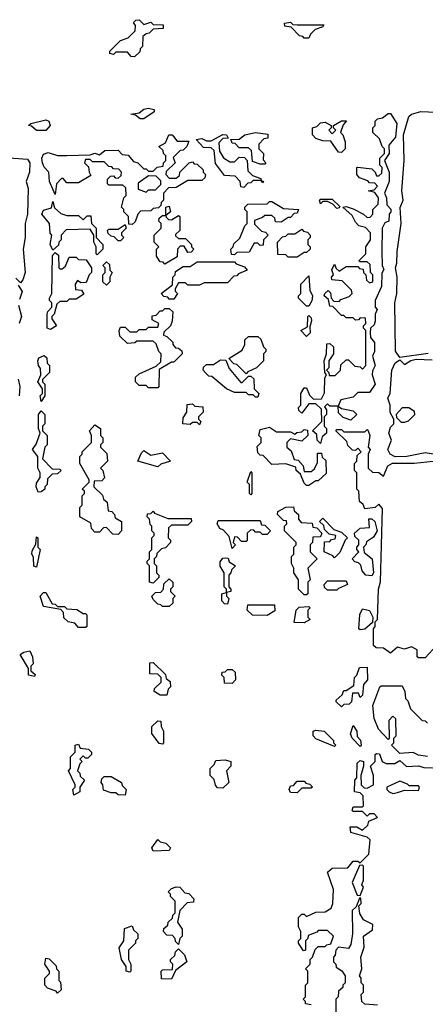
# Model space of a CAD drawing. Extents: x 2708302 to 2968450, y 494490 to 722710.
# Tile 135 of 256: x 2806752 to 2808495, y 668972 to 673200. Entities that reach past the tile are written whole.
import ezdxf

# ---------------------------------------------------------------- set-up
doc = ezdxf.new("R2010")
doc.units = 0

msp = doc.modelspace()

# ---------------------------------------------------------------- linework, layer by layer
at = {"layer": '0CON20XD'}
for points in [[(2807245, 673040), (2807231.7, 673041.7), (2807215, 673060), (2807165, 673060), (2807155, 673050), (2807140, 673055), (2807140, 673065), (2807185, 673110), (2807218.3, 673121.7), (2807248.3, 673151.7), (2807250, 673175), (2807241.7, 673188.3), (2807251.7, 673198.3), (2807265, 673200), (2807285, 673180), (2807315, 673190), (2807325, 673180), (2807368.3, 673178.3), (2807368.3, 673161.7), (2807325, 673160), (2807308.3, 673141.7), (2807295, 673140), (2807281.7, 673128.3), (2807280, 673085), (2807270, 673075), (2807268.3, 673061.7), (2807245, 673040)], [(2807995, 673120), (2807975, 673120), (2807968.3, 673128.3), (2807955, 673130), (2807918.3, 673168.3), (2807891.7, 673171.7), (2807890, 673185), (2807915, 673190), (2807925, 673180), (2807945, 673177.5), (2808058.3, 673178.3), (2808055, 673170), (2808021.7, 673158.3), (2808001.7, 673138.3), (2807995, 673120)], [(2807285, 672773.8), (2807270, 672775), (2807250, 672790), (2807230, 672795), (2807265, 672800), (2807285, 672816), (2807305, 672820), (2807330, 672815), (2807330, 672805), (2807285, 672773.8)], [(2806865, 672723.8), (2806825, 672723.8), (2806802.5, 672742.5), (2806790, 672745), (2806800, 672755), (2806865, 672770), (2806876.7, 672765), (2806883.3, 672745), (2806865, 672723.8)], [(2808045, 671380), (2808030, 671395), (2808028.3, 671418.3), (2808010, 671435), (2808050, 671475), (2808048.3, 671528.3), (2808025, 671550), (2807995, 671550), (2807965, 671510), (2807951.7, 671521.7), (2807950, 671535), (2807960, 671545), (2807960, 671595), (2807975, 671620), (2807985, 671620), (2807997.5, 671587.5), (2808015, 671570), (2808048.3, 671571.7), (2808061.7, 671598.3), (2808063, 671663), (2808070, 671675), (2808063.3, 671685), (2808060, 671735), (2808070, 671765), (2808071.7, 671808.3), (2808085, 671810), (2808100, 671795), (2808100, 671765), (2808080, 671735), (2808080, 671705), (2808070, 671695), (2808080, 671685), (2808081.7, 671671.7), (2808108.3, 671671.7), (2808130, 671695), (2808131.7, 671718.3), (2808155, 671740), (2808165, 671740), (2808191.7, 671711.7), (2808215, 671710), (2808225, 671700), (2808240, 671715), (2808240, 671865), (2808230, 671875), (2808230, 671885), (2808240, 671895), (2808238.3, 671918.3), (2808215, 671920), (2808208.3, 671911.7), (2808195, 671910), (2808185, 671920), (2808155, 671920), (2808145, 671930), (2808135, 671930), (2808098.3, 671968.3), (2808085, 671970), (2808078.3, 671998.3), (2808060, 672015), (2808062.5, 672025), (2808077, 672037), (2808087, 672027), (2808090, 672005), (2808101.7, 671991.7), (2808125, 671990), (2808131.7, 671998.3), (2808168.3, 672011.7), (2808180, 672025), (2808178.3, 672038.3), (2808138.3, 672078.3), (2808093, 672083), (2808092.5, 672095), (2808100, 672105), (2808093.6, 672126.4), (2808105, 672150), (2808111.7, 672131.7), (2808125, 672120), (2808155, 672140), (2808205, 672140), (2808211.7, 672131.7), (2808228.3, 672128.3), (2808230, 672115), (2808240, 672105), (2808241.7, 672081.7), (2808255, 672070), (2808270, 672075), (2808270, 672105), (2808260, 672115), (2808258.3, 672148.3), (2808245, 672160), (2808215, 672160), (2808210, 672165), (2808240, 672195), (2808240, 672225), (2808260, 672255), (2808260, 672285), (2808238.3, 672308.3), (2808210, 672315), (2808195, 672330), (2808180, 672360), (2808140, 672395), (2808155, 672397.5), (2808185, 672387.5), (2808230, 672365), (2808245, 672350), (2808258.3, 672351.7), (2808270, 672365), (2808270, 672385), (2808291.7, 672408.3), (2808293.3, 672435), (2808278.3, 672458.3), (2808250, 672465), (2808275, 672470), (2808290, 672485), (2808278.3, 672498.3), (2808255, 672500), (2808248.3, 672508.3), (2808211.7, 672521.7), (2808200, 672535), (2808200, 672565), (2808205, 672567.5), (2808265, 672560), (2808280, 672545), (2808285, 672530), (2808295, 672530), (2808308.3, 672541.7), (2808310, 672565), (2808300, 672575), (2808300, 672605), (2808320, 672625), (2808320, 672645), (2808310, 672655), (2808298.3, 672688.3), (2808270, 672715), (2808270, 672735), (2808280, 672745), (2808280, 672765), (2808290, 672775), (2808311.7, 672778.3), (2808335, 672797.5), (2808345, 672797.5), (2808372.5, 672755), (2808366.2, 672695), (2808338.3, 672661.7), (2808340, 672625), (2808320, 672595), (2808340, 672545), (2808340, 672505), (2808320, 672455), (2808328.8, 672435), (2808330, 672405), (2808347, 672387), (2808347.5, 672375), (2808340, 672365), (2808337.5, 672335), (2808321.7, 672328.3), (2808310, 672305), (2808307.5, 672205), (2808310, 672145), (2808317, 672127), (2808308.3, 672111.7), (2808306.7, 672055), (2808280, 671995), (2808280, 671965), (2808287.5, 671955), (2808280, 671935), (2808280, 671905), (2808275, 671890), (2808260, 671875), (2808257.5, 671855), (2808260, 671835), (2808276.4, 671813.6), (2808276.7, 671775), (2808267.5, 671755), (2808278.8, 671715), (2808267.5, 671692.5), (2808266.7, 671675), (2808280, 671635), (2808255, 671600), (2808205, 671600), (2808185, 671580), (2808131.7, 671568.3), (2808120, 671540), (2808135, 671530), (2808185, 671520), (2808200, 671505), (2808175, 671480), (2808141.7, 671491.7), (2808121.7, 671511.7), (2808120, 671540), (2808085, 671540), (2808075, 671550), (2808061.7, 671538.3), (2808070, 671525), (2808070, 671505), (2808060, 671495), (2808060, 671455), (2808070, 671445), (2808070, 671425), (2808051.7, 671408.3), (2808045, 671380)], [(2808135, 672630), (2808121.7, 672631.7), (2808088.3, 672678.3), (2808055, 672680), (2808025, 672690), (2808010, 672705), (2808010, 672735), (2808028.3, 672741.7), (2808045, 672757.5), (2808065, 672760), (2808090, 672745), (2808090, 672735), (2808080, 672725), (2808095, 672710), (2808110, 672725), (2808100, 672735), (2808100, 672745), (2808135, 672766.2), (2808156.4, 672766.4), (2808141.7, 672748.3), (2808130, 672715), (2808140, 672705), (2808150, 672675), (2808150, 672645), (2808135, 672630)], [(2808507, 671767), (2808385, 671750), (2808367, 671777), (2808363.9, 671983.9), (2808372, 672025), (2808373.8, 672095), (2808366.7, 672135), (2808373.3, 672155), (2808374, 672205), (2808391.2, 672325), (2808387, 672393), (2808400, 672425), (2808394.2, 672465), (2808404.2, 672595.8), (2808401.2, 672705), (2808424, 672785), (2808435.7, 672794.3), (2808475, 672805.8), (2808575, 672802)], [(2807235, 672320), (2807221.7, 672321.7), (2807220, 672355), (2807200, 672375), (2807200, 672385), (2807190, 672395), (2807200, 672435), (2807210, 672445), (2807208.3, 672478.3), (2807195, 672490), (2807135, 672490), (2807130, 672495), (2807130, 672515), (2807141.7, 672528.3), (2807155, 672530), (2807161.7, 672521.7), (2807175, 672520), (2807188.3, 672531.7), (2807190, 672545), (2807178.3, 672558.3), (2807155, 672560), (2807148.3, 672568.3), (2807135, 672570), (2807115, 672590), (2807065, 672590), (2807055, 672600), (2807035, 672600), (2807030, 672585), (2807048.3, 672568.3), (2807050, 672545), (2807058.3, 672531.7), (2807005, 672500), (2806955, 672500), (2806938.3, 672518.3), (2806931.7, 672518.3), (2806910, 672495), (2806905, 672450), (2806880, 672505), (2806877.5, 672545), (2806857, 672567), (2806850, 672585), (2806847.5, 672605), (2806855, 672623.3), (2806875, 672629.2), (2806915, 672617.5), (2806955, 672616.2), (2807055, 672620), (2807075, 672627.5), (2807095, 672620), (2807118.3, 672638.3), (2807175, 672640), (2807191.7, 672621.7), (2807218.3, 672618.3), (2807241.7, 672591.7), (2807260, 672585), (2807285, 672560), (2807295, 672560), (2807305, 672550), (2807325, 672550), (2807343, 672567), (2807368.3, 672571.7), (2807370, 672585), (2807380, 672595), (2807380, 672615), (2807370, 672625), (2807368.3, 672638.3), (2807350, 672655), (2807378.3, 672671.7), (2807393.3, 672705), (2807407.5, 672705), (2807428.3, 672678.3), (2807478.3, 672678.3), (2807470, 672655), (2807455, 672640), (2807441.7, 672638.3), (2807411.7, 672608.3), (2807420, 672585), (2807381.7, 672548.3), (2807380, 672535), (2807395, 672520), (2807425, 672520), (2807438.3, 672531.7), (2807440, 672545), (2807480, 672585), (2807495, 672590), (2807501.7, 672581.7), (2807515, 672580), (2807540, 672555), (2807540, 672545), (2807550, 672535), (2807548.3, 672521.7), (2807535, 672510), (2807475, 672510), (2807425, 672480), (2807391.7, 672478.3), (2807370, 672455), (2807370, 672425), (2807360, 672415), (2807358.3, 672401.7), (2807348.3, 672391.7), (2807325, 672390), (2807315, 672380), (2807271.7, 672378.3), (2807260, 672365), (2807248.3, 672331.7), (2807235, 672320)], [(2807715, 672480), (2807701.7, 672481.7), (2807700, 672505), (2807678.3, 672528.3), (2807631.7, 672531.7), (2807593, 672583), (2807588.3, 672638.3), (2807575, 672650), (2807541.7, 672651.7), (2807510, 672685), (2807535, 672690), (2807555, 672680), (2807575, 672680), (2807625, 672707.5), (2807640, 672705), (2807648.3, 672691.7), (2807625, 672690), (2807608.3, 672671.7), (2807610, 672635), (2807627.5, 672607.5), (2807655, 672590), (2807675, 672590), (2807695, 672610), (2807718.3, 672608.3), (2807730, 672595), (2807731.7, 672551.7), (2807751.7, 672531.7), (2807788.3, 672518.3), (2807790, 672510), (2807800, 672505), (2807795, 672500), (2807790, 672510), (2807755, 672510), (2807745, 672500), (2807731.7, 672498.3), (2807715, 672480)], [(2807805, 672580), (2807785, 672580), (2807751.7, 672591.7), (2807748.3, 672638.3), (2807735, 672650), (2807695, 672650), (2807678.3, 672668.3), (2807665, 672670), (2807660, 672685), (2807695, 672687.5), (2807720, 672705), (2807765, 672716), (2807818.3, 672708.3), (2807818.3, 672691.7), (2807801.7, 672688.3), (2807780, 672665), (2807780, 672645), (2807800, 672625), (2807798.3, 672598.3), (2807810, 672585), (2807805, 672580)], [(2806707, 672607), (2806785, 672600.8), (2806795.7, 672585), (2806793.8, 672545), (2806780, 672505), (2806788.8, 672475), (2806785.6, 672365), (2806776.2, 672325), (2806775.8, 672264.2), (2806766.7, 672215), (2806775.7, 672114.3), (2806765, 672082.5), (2806755, 672070), (2806735, 672090)], [(2807295, 672460), (2807305, 672470), (2807335, 672470), (2807358.3, 672491.7), (2807358.3, 672508.3), (2807338.3, 672528.3), (2807305, 672530), (2807261.7, 672498.3), (2807261.7, 672471.7), (2807295, 672460)], [(2808115, 672390), (2808098.3, 672408.3), (2808075, 672420), (2808055, 672420), (2808045, 672410), (2808040, 672425), (2808045, 672430), (2808095, 672430), (2808128.3, 672398.3), (2808125, 672392.5), (2808115, 672390)], [(2807085, 672190), (2807080, 672195), (2807080, 672225), (2807070, 672245), (2807070, 672275), (2807055, 672300), (2806951.7, 672298.3), (2806930, 672275), (2806930, 672255), (2806920, 672245), (2806918.3, 672231.7), (2806895, 672210), (2806882.5, 672235), (2806890, 672275), (2806883.6, 672283.6), (2806880, 672325), (2806846.7, 672365), (2806855, 672382.5), (2806888.3, 672391.7), (2806895, 672420), (2806901.7, 672391.7), (2806928.3, 672368.3), (2806955, 672360), (2807005, 672360), (2807025, 672340), (2807041.7, 672358.3), (2807058.3, 672358.3), (2807060, 672325), (2807080, 672305), (2807080, 672265), (2807110, 672235), (2807110, 672215), (2807085, 672190)], [(2807375, 672150), (2807368.3, 672158.3), (2807355, 672160), (2807340, 672185), (2807340, 672215), (2807350, 672225), (2807330, 672245), (2807330, 672275), (2807360, 672305), (2807360, 672325), (2807350, 672335), (2807351.7, 672348.3), (2807365, 672360), (2807380, 672360), (2807380, 672395), (2807395, 672400), (2807400, 672375), (2807380, 672360), (2807381.7, 672351.7), (2807391.7, 672341.7), (2807405, 672340), (2807435, 672360), (2807440, 672355), (2807440, 672295), (2807421.7, 672278.3), (2807421.7, 672271.7), (2807435, 672260), (2807465, 672260), (2807490, 672235), (2807490, 672225), (2807500, 672215), (2807488.3, 672201.7), (2807475, 672200), (2807458.3, 672228.3), (2807441.7, 672228.3), (2807430, 672215), (2807428.3, 672181.7), (2807375, 672150)], [(2807675, 672190), (2807661.7, 672191.7), (2807660, 672215), (2807670, 672225), (2807671.7, 672238.3), (2807698.3, 672261.7), (2807720, 672315), (2807730, 672325), (2807730, 672375), (2807720, 672385), (2807720, 672395), (2807731.7, 672408.3), (2807815, 672410), (2807825, 672420), (2807835, 672420), (2807885, 672390), (2807950, 672385), (2807945, 672370), (2807931.7, 672368.3), (2807915, 672350), (2807905, 672350), (2807875, 672330), (2807851.7, 672331.7), (2807848.3, 672348.3), (2807835, 672360), (2807805, 672360), (2807795, 672350), (2807761.7, 672338.3), (2807761.7, 672321.7), (2807791.7, 672291.7), (2807808.3, 672288.3), (2807820, 672275), (2807800, 672255), (2807798.3, 672231.7), (2807785, 672230), (2807775, 672240), (2807760, 672240), (2807738.3, 672201.7), (2807685, 672200), (2807675, 672190)], [(2807185, 672250), (2807175, 672250), (2807158.3, 672268.3), (2807145, 672270), (2807131.7, 672281.7), (2807130, 672295), (2807135, 672300), (2807175, 672300), (2807205, 672320), (2807210, 672305), (2807190, 672285), (2807190, 672275), (2807200, 672265), (2807185, 672250)], [(2807945, 672180), (2807905, 672180), (2807895, 672190), (2807861.7, 672191.7), (2807860, 672245), (2807881.7, 672268.3), (2807895, 672270), (2807905, 672280), (2807935, 672280), (2807965, 672300), (2807971.7, 672291.7), (2807988.3, 672288.3), (2808000, 672275), (2808000, 672265), (2807990, 672255), (2807990, 672235), (2808000, 672225), (2808000, 672215), (2807985, 672200), (2807975, 672200), (2807945, 672180)], [(2806885, 671870), (2806870, 671875), (2806870, 671935), (2806873, 671947), (2806890, 671965), (2806890, 671985), (2806880, 671995), (2806880, 672005), (2806890, 672025), (2806893, 672187), (2806905, 672200), (2806918.3, 672188.3), (2806920, 672135), (2806925, 672130), (2806935, 672130), (2806948.3, 672141.7), (2806965, 672180), (2806995, 672180), (2807005, 672170), (2807038.3, 672168.3), (2807060, 672135), (2807060, 672115), (2807050, 672105), (2807038.3, 672071.7), (2807015, 672070), (2807000, 672080), (2806990, 672065), (2806991.7, 672041.7), (2807018.3, 672038.3), (2807028.3, 672021.7), (2806995, 672000), (2806965, 672000), (2806955, 671990), (2806925, 671990), (2806911.7, 671978.3), (2806900, 671935), (2806890, 671925), (2806890, 671915), (2806910, 671885), (2806885, 671870)], [(2807125, 672060), (2807110, 672075), (2807110, 672105), (2807120, 672115), (2807120, 672135), (2807110, 672145), (2807125, 672160), (2807138.3, 672148.3), (2807140, 672125), (2807150, 672115), (2807140, 672095), (2807140, 672075), (2807125, 672060)], [(2807415, 672000), (2807395, 672000), (2807388.3, 672008.3), (2807371.7, 672011.7), (2807360, 672025), (2807408.3, 672061.7), (2807410, 672095), (2807420, 672105), (2807421.7, 672118.3), (2807455, 672140), (2807485, 672140), (2807515, 672160), (2807675, 672160), (2807681.7, 672151.7), (2807718.3, 672138.3), (2807730, 672125), (2807691.7, 672108.3), (2807685, 672100), (2807671.7, 672098.3), (2807645, 672070), (2807545, 672070), (2807525, 672060), (2807475, 672060), (2807465, 672070), (2807435, 672070), (2807420, 672045), (2807420, 672035), (2807430, 672025), (2807415, 672000)], [(2807995, 671970), (2807985, 671970), (2807950, 672005), (2807950, 672015), (2807960, 672025), (2807960, 672065), (2807995, 672100), (2807998.3, 672038.3), (2808010, 672015), (2808007, 671993), (2807995, 671970)], [(2806745, 672060), (2806763, 672033), (2806750.7, 671999.3)], [(2806747.5, 671975), (2806760, 671925), (2806750, 671895)], [(2807345, 671620), (2807305, 671620), (2807295, 671630), (2807265, 671630), (2807250, 671645), (2807250, 671665), (2807265, 671680), (2807338.3, 671711.7), (2807358.3, 671731.7), (2807360, 671765), (2807350, 671775), (2807338.3, 671808.3), (2807325, 671820), (2807255, 671820), (2807247, 671813), (2807215, 671810), (2807181.7, 671841.7), (2807180, 671865), (2807185, 671880), (2807205, 671880), (2807225, 671860), (2807255, 671860), (2807265, 671870), (2807295, 671870), (2807305, 671880), (2807345, 671880), (2807350, 671895), (2807321.7, 671911.7), (2807321.7, 671928.3), (2807338.3, 671931.7), (2807355, 671950), (2807365, 671950), (2807375, 671960), (2807395, 671960), (2807410, 671945), (2807407.5, 671905), (2807400, 671885), (2807371.7, 671858.3), (2807370, 671845), (2807385, 671840), (2807410, 671815), (2807410, 671805), (2807421.7, 671791.7), (2807435, 671790), (2807448.3, 671778.3), (2807450, 671765), (2807415, 671730), (2807405, 671730), (2807351.7, 671698.3), (2807350, 671625), (2807345, 671620)], [(2807985, 671840), (2807960, 671865), (2807988.3, 671881.7), (2807990, 671925), (2807995, 671930), (2808005, 671920), (2808006.4, 671906.4), (2807998.3, 671881.7), (2808000, 671855), (2807985, 671840)], [(2807725, 671680), (2807685, 671720), (2807671.7, 671721.7), (2807650, 671745), (2807708.3, 671781.7), (2807720, 671805), (2807720, 671825), (2807735, 671840), (2807775, 671840), (2807788.3, 671828.3), (2807800, 671795), (2807810, 671785), (2807810, 671775), (2807800, 671765), (2807800, 671735), (2807770, 671705), (2807731.7, 671688.3), (2807725, 671680)], [(2806845, 671560), (2806840, 671585), (2806850, 671595), (2806850, 671615), (2806830, 671645), (2806842.5, 671675), (2806841.7, 671701.7), (2806832.5, 671715), (2806830, 671735), (2806835, 671747.5), (2806857.5, 671757.5), (2806868.3, 671748.3), (2806870, 671725), (2806880, 671715), (2806880, 671685), (2806850, 671655), (2806850, 671645), (2806860, 671635), (2806860, 671585), (2806845, 671560)], [(2807775, 671580), (2807765, 671580), (2807755, 671590), (2807735, 671590), (2807725, 671600), (2807675, 671600), (2807640, 671615), (2807578.3, 671668.3), (2807565, 671670), (2807551.7, 671681.7), (2807540, 671695), (2807541.7, 671708.3), (2807555, 671720), (2807585, 671720), (2807615, 671740), (2807638.3, 671738.3), (2807651.7, 671701.7), (2807701.7, 671641.7), (2807708.3, 671641.7), (2807735, 671670), (2807745, 671670), (2807758.3, 671658.3), (2807760, 671615), (2807780, 671595), (2807775, 671580)], [(2808555, 671330), (2808495, 671340), (2808415, 671324), (2808365, 671323.3), (2808344.1, 671334.1), (2808333.3, 671355), (2808350, 671395), (2808337.5, 671425), (2808345, 671450), (2808360, 671465), (2808360, 671485), (2808343.6, 671513.6), (2808343.3, 671545), (2808334.2, 671575), (2808343.6, 671596.4), (2808351.2, 671695), (2808365, 671726.7), (2808385, 671740), (2808405, 671720), (2808433, 671737), (2808455, 671742.5), (2808525, 671740)], [(2806745.9, 671655.9), (2806752.5, 671625), (2806749.2, 671585)], [(2807525, 671460), (2807515, 671470), (2807495, 671470), (2807485, 671462.5), (2807452.5, 671465), (2807455, 671490), (2807470, 671515), (2807471.7, 671548.3), (2807495, 671550), (2807505, 671540), (2807538.3, 671538.3), (2807540, 671515), (2807520, 671495), (2807520, 671485), (2807530, 671475), (2807525, 671460)], [(2806831.7, 671171.7), (2806823.3, 671195), (2806825, 671210), (2806840, 671235), (2806840, 671255), (2806830, 671275), (2806830, 671325), (2806806.7, 671355), (2806823, 671377), (2806840, 671425), (2806833.3, 671445), (2806832.5, 671505), (2806845, 671520), (2806860, 671505), (2806860, 671465), (2806850, 671455), (2806850, 671435), (2806870, 671415), (2806870, 671375), (2806860, 671365), (2806850, 671315), (2806891.7, 671271.7), (2806925, 671270), (2806930, 671265), (2806915, 671250), (2806891.7, 671248.3), (2806871.7, 671228.3), (2806870, 671205), (2806860, 671195), (2806860, 671185), (2806845, 671172.5), (2806831.7, 671171.7)], [(2808391.7, 671471.7), (2808405, 671472.5), (2808422.5, 671477.5), (2808450, 671505), (2808448.3, 671518.3), (2808424.1, 671534.1), (2808395, 671533.8), (2808370, 671505), (2808371.7, 671491.7), (2808391.7, 671471.7)], [(2807175, 670990), (2807151.7, 670991.7), (2807125, 671020), (2807111.7, 671018.3), (2807095, 671000), (2807075, 671000), (2807060, 671015), (2807058.3, 671038.3), (2807010, 671065), (2807010, 671105), (2807020, 671115), (2807020, 671155), (2807030, 671165), (2807030, 671175), (2807020, 671185), (2807050, 671215), (2807050, 671225), (2807010, 671295), (2807010, 671325), (2807020, 671335), (2807020, 671345), (2807060, 671385), (2807060, 671415), (2807052.5, 671435), (2807075, 671460), (2807100, 671445), (2807100, 671415), (2807110, 671405), (2807110, 671385), (2807100, 671375), (2807100, 671365), (2807127, 671337), (2807130, 671305), (2807100, 671275), (2807110, 671265), (2807117, 671233), (2807105, 671220), (2807071.7, 671218.3), (2807070, 671195), (2807108.3, 671158.3), (2807111.7, 671141.7), (2807128.3, 671128.3), (2807131.7, 671091.7), (2807148.3, 671088.3), (2807160, 671075), (2807161.7, 671061.7), (2807190, 671045), (2807190, 671005), (2807175, 670990)], [(2807995, 671200), (2807985, 671200), (2807975, 671210), (2807958.3, 671248.3), (2807940, 671265), (2807938.3, 671278.3), (2807895, 671292.5), (2807835, 671290), (2807798.3, 671328.3), (2807785, 671330), (2807775, 671340), (2807773, 671367), (2807790, 671385), (2807790, 671405), (2807780, 671415), (2807785, 671440), (2807825, 671450), (2807855, 671430), (2807915, 671430), (2807935, 671420), (2807943, 671427), (2807965, 671430), (2807975, 671440), (2807988.3, 671438.3), (2807990, 671415), (2807965, 671390), (2807915, 671400), (2807900, 671385), (2807900, 671365), (2807918.3, 671348.3), (2807931.7, 671311.7), (2807948.3, 671308.3), (2807970, 671285), (2807975, 671260), (2808005, 671260), (2808018.3, 671271.7), (2808031.7, 671298.3), (2808031.7, 671338.3), (2808048.3, 671338.3), (2808051.7, 671321.7), (2808067, 671307), (2808068.3, 671251.7), (2808035, 671220), (2808025, 671220), (2807995, 671200)], [(2808545, 670514), (2808495, 670460), (2808465, 670460), (2808460, 670465), (2808460, 670495), (2808435, 670506.7), (2808405, 670496.7), (2808375, 670506.2), (2808345, 670480), (2808315, 670501.2), (2808283.6, 670503.6), (2808273, 670513), (2808272.5, 670585), (2808280, 670595), (2808280, 670615), (2808290, 670625), (2808293.8, 670755), (2808303, 670787), (2808311.7, 671101.7), (2808295, 671120), (2808280, 671105), (2808235, 671100), (2808228.3, 671118.3), (2808211.7, 671131.7), (2808210, 671175), (2808200, 671185), (2808200, 671255), (2808190, 671265), (2808190, 671295), (2808200, 671305), (2808201.7, 671328.3), (2808220, 671345), (2808205, 671360), (2808195, 671350), (2808181.7, 671351.7), (2808161.7, 671371.7), (2808158.3, 671388.3), (2808110, 671435), (2808115, 671440), (2808135, 671440), (2808145, 671430), (2808235, 671430), (2808245, 671440), (2808250, 671435), (2808256.7, 671415), (2808250, 671365), (2808257.5, 671355), (2808250, 671335), (2808250, 671275), (2808267.5, 671257.5), (2808295.8, 671255.8), (2808315, 671240), (2808333.8, 671285), (2808354.1, 671295.9), (2808446.4, 671296.4), (2808665, 671318.8)], [(2807345, 671280), (2807260, 671305), (2807275, 671340), (2807285, 671350), (2807315, 671330), (2807365, 671340), (2807400, 671305), (2807358.3, 671291.7), (2807345, 671280)], [(2807745, 671160), (2807740, 671165), (2807740, 671205), (2807730, 671215), (2807745, 671260), (2807750, 671255), (2807750, 671165), (2807745, 671160)], [(2807325, 670780), (2807310, 670785), (2807310, 670855), (2807300, 670865), (2807300, 670875), (2807310, 670885), (2807310, 670915), (2807320, 670925), (2807320, 670975), (2807330, 670985), (2807330, 670995), (2807320, 671005), (2807320, 671025), (2807313, 671033), (2807310, 671055), (2807300, 671065), (2807301.7, 671078.3), (2807315, 671080), (2807325, 671090), (2807331.7, 671081.7), (2807388.3, 671058.3), (2807488.3, 671058.3), (2807490, 671045), (2807475, 671030), (2807405, 671030), (2807391.7, 671018.3), (2807390, 670975), (2807400, 670965), (2807400, 670955), (2807378.3, 670931.7), (2807361.7, 670928.3), (2807341.7, 670908.3), (2807340, 670895), (2807330, 670885), (2807330, 670865), (2807340, 670855), (2807340, 670825), (2807350, 670815), (2807350, 670805), (2807325, 670780)], [(2807985, 670730), (2807975, 670730), (2807950, 670755), (2807950, 670795), (2807930, 670825), (2807930, 670845), (2807920, 670865), (2807920, 670895), (2807930, 670905), (2807930, 670935), (2807940, 670945), (2807940, 670955), (2807890, 671005), (2807890, 671025), (2807900, 671035), (2807898.3, 671048.3), (2807885, 671050), (2807860, 671075), (2807861.7, 671088.3), (2807895, 671107.5), (2807928.3, 671108.3), (2807931.7, 671091.7), (2807950, 671075), (2807950, 671055), (2807961.7, 671041.7), (2808008.3, 671038.3), (2808011.7, 671021.7), (2808028.3, 671018.3), (2808050, 670995), (2808045, 670980), (2808011.7, 670978.3), (2808010, 670955), (2808000, 670945), (2808000, 670915), (2808030, 670885), (2807990, 670845), (2808000, 670795), (2807990, 670785), (2807990, 670735), (2807985, 670730)], [(2807665, 670930), (2807651.7, 670981.7), (2807628.3, 671008.3), (2807612.5, 671015), (2807600, 671035), (2807605, 671050), (2807785, 671050), (2807791.7, 671031.7), (2807805, 671030), (2807830, 671005), (2807815, 670990), (2807795, 670990), (2807785, 671000), (2807765, 671000), (2807758.3, 671008.3), (2807745, 671010), (2807730, 670995), (2807730, 670965), (2807725, 670960), (2807705, 670960), (2807688.3, 670978.3), (2807675, 670980), (2807670, 670955), (2807680, 670945), (2807665, 670930)], [(2808105, 670890), (2808098.3, 670898.3), (2808060, 670915), (2808061.7, 670958.3), (2808085, 670960), (2808091.7, 670968.3), (2808108.3, 670971.7), (2808110, 670985), (2808081.7, 670991.7), (2808061.7, 671011.7), (2808058.3, 671028.3), (2808040, 671045), (2808055, 671060), (2808101.7, 671011.7), (2808135, 671000), (2808160, 670975), (2808150, 670965), (2808128.3, 670911.7), (2808105, 670890)], [(2808265, 670812.5), (2808240, 670815), (2808223, 670833), (2808218.3, 670858.3), (2808208.3, 670868.3), (2808191.7, 670871.7), (2808180, 670885), (2808210, 670915), (2808200, 670925), (2808200, 670935), (2808210, 670945), (2808210, 670965), (2808191.7, 670981.7), (2808190, 670995), (2808215, 671017.5), (2808255, 671020), (2808252.5, 671057.5), (2808265, 671056.7), (2808277.5, 671045), (2808287.5, 671005), (2808271.7, 670978.3), (2808241.7, 670958.3), (2808240, 670945), (2808230, 670935), (2808231.7, 670911.7), (2808266.7, 670885), (2808272.5, 670825), (2808265, 670812.5)], [(2806825, 670850), (2806813, 670853), (2806811.7, 670891.7), (2806804, 670905), (2806805, 670920), (2806821.7, 670948.3), (2806825, 670980), (2806830, 670975), (2806830, 670935), (2806840, 670925), (2806825, 670850)], [(2807645, 670690), (2807631.7, 670691.7), (2807620, 670705), (2807620, 670735), (2807640, 670740), (2807640, 670755), (2807630, 670765), (2807630, 670825), (2807613, 670853), (2807613, 670873), (2807625, 670887.5), (2807635, 670890), (2807648.3, 670888.3), (2807651.7, 670871.7), (2807680, 670855), (2807661.7, 670838.3), (2807660, 670825), (2807650, 670815), (2807650, 670765), (2807660, 670755), (2807660, 670745), (2807640, 670740), (2807640, 670725), (2807650, 670715), (2807645, 670690)], [(2807395, 670680), (2807365, 670680), (2807358.3, 670688.3), (2807345, 670690), (2807325, 670710), (2807320, 670725), (2807335, 670740), (2807358.3, 670741.7), (2807370, 670755), (2807371.7, 670778.3), (2807395, 670800), (2807410, 670785), (2807410, 670765), (2807400, 670755), (2807400, 670745), (2807420, 670725), (2807410, 670715), (2807410, 670695), (2807395, 670680)], [(2808115, 670750), (2808075, 670750), (2808061.7, 670761.7), (2808060, 670775), (2808075, 670790), (2808155, 670790), (2808160, 670775), (2808121.7, 670758.3), (2808115, 670750)], [(2807035, 670590), (2807005, 670590), (2806988.3, 670608.3), (2806960, 670615), (2806941.7, 670631.7), (2806940, 670655), (2806928.3, 670668.3), (2806855, 670680), (2806840, 670725), (2806855, 670740), (2806865, 670740), (2806891.7, 670691.7), (2806905, 670690), (2806915, 670680), (2806945, 670680), (2806955, 670670), (2806997, 670667), (2807025, 670650), (2807035, 670650), (2807040, 670645), (2807040, 670595), (2807035, 670590)], [(2807815, 670642.5), (2807753, 670643), (2807730, 670665), (2807731.7, 670688.3), (2807847, 670687), (2807848.3, 670661.7), (2807815, 670642.5)], [(2807975, 670610), (2807931.7, 670611.7), (2807940, 670665), (2807953, 670677), (2807995, 670680), (2808000, 670675), (2807990, 670665), (2807990, 670635), (2808000, 670625), (2807975, 670610)], [(2808215, 670580), (2808210, 670585), (2808213.6, 670646.4), (2808225, 670670), (2808255, 670663.3), (2808270, 670635), (2808268.3, 670611.7), (2808235, 670582.5), (2808215, 670580)], [(2806815, 670380), (2806790, 670385), (2806790, 670415), (2806754, 670475), (2806770, 670485), (2806795, 670490), (2806807.5, 670465), (2806810, 670435), (2806800, 670425), (2806800, 670405), (2806818.3, 670388.3), (2806815, 670380)], [(2807385, 670300), (2807355, 670300), (2807330, 670315), (2807331.7, 670328.3), (2807360, 670355), (2807360, 670375), (2807345, 670390), (2807311.7, 670391.7), (2807311.7, 670438.3), (2807325, 670440), (2807378.3, 670388.3), (2807381.7, 670371.7), (2807398.3, 670358.3), (2807400, 670335), (2807390, 670325), (2807385, 670300)], [(2807665, 670350), (2807631.7, 670351.7), (2807630, 670375), (2807620, 670385), (2807621.7, 670398.3), (2807635, 670400), (2807645, 670410), (2807665, 670410), (2807678.3, 670398.3), (2807680, 670365), (2807665, 670350)], [(2808135, 670250), (2808111.7, 670271.7), (2808111.7, 670278.3), (2808138.3, 670301.7), (2808145, 670320), (2808155, 670320), (2808188.3, 670341.7), (2808190, 670375), (2808200, 670385), (2808211.7, 670418.3), (2808245, 670420), (2808246.7, 670365), (2808230, 670345), (2808225, 670300), (2808215, 670290), (2808208.3, 670308.3), (2808181.7, 670308.3), (2808178.3, 670271.7), (2808168.3, 670261.7), (2808145, 670260), (2808135, 670250)], [(2808505, 670036.7), (2808465, 670042.5), (2808443, 670053), (2808385, 670050), (2808350, 670085), (2808360, 670095), (2808360, 670115), (2808370, 670125), (2808368.3, 670198.3), (2808355, 670210), (2808338.3, 670191.7), (2808340, 670115), (2808335, 670110), (2808293.9, 670153.9), (2808275, 670200), (2808270, 670255), (2808300, 670335), (2808305, 670340), (2808395, 670340), (2808407.5, 670315), (2808410, 670285), (2808420, 670275), (2808431.7, 670241.7), (2808481.7, 670191.7), (2808495, 670190), (2808505, 670180)], [(2807365, 670090), (2807351.7, 670091.7), (2807320, 670135), (2807320, 670165), (2807345, 670190), (2807358.3, 670188.3), (2807360, 670165), (2807370, 670145), (2807370, 670095), (2807365, 670090)], [(2808105, 670080), (2808025, 670112.5), (2808013.3, 670125), (2808012.5, 670145), (2808025, 670150), (2808060, 670145), (2808100, 670105), (2808100, 670095), (2808110, 670085), (2808105, 670080)], [(2808215, 670080), (2808180, 670115), (2808173.6, 670133.6), (2808185, 670170), (2808200, 670145), (2808201.7, 670121.7), (2808217, 670107), (2808220, 670085), (2808215, 670080)], [(2806985, 669870), (2806980, 669895), (2806990, 669905), (2806990, 669915), (2806962.5, 669975), (2806970, 669985), (2806970, 670035), (2806990, 670055), (2806990, 670085), (2807005, 670090), (2807011.7, 670071.7), (2807048.3, 670068.3), (2807060, 670055), (2807060, 670045), (2807045, 670030), (2807035, 670030), (2807025, 670040), (2807010, 670025), (2807020, 670015), (2807010, 670005), (2807000, 669975), (2807010, 669965), (2807011.7, 669951.7), (2807030, 669935), (2807010, 669905), (2807010, 669885), (2806985, 669870)], [(2807625, 669900), (2807601.7, 669901.7), (2807593, 669913), (2807588.3, 669938.3), (2807570, 669955), (2807570, 669985), (2807588.3, 670001.7), (2807595, 670020), (2807635, 670022.5), (2807660, 670015), (2807660, 669995), (2807640, 669975), (2807650, 669925), (2807625, 669900)], [(2807980, 668975), (2807980, 668985), (2807970, 668995), (2807980, 669005), (2807980, 669055), (2807990, 669065), (2807990, 669115), (2807980, 669125), (2808000, 669145), (2808000, 669165), (2808010, 669175), (2808021.7, 669208.3), (2808035, 669220), (2808065, 669220), (2808071.7, 669228.3), (2808088.3, 669231.7), (2808100, 669265), (2808075, 669290), (2808035, 669290), (2808028.3, 669281.7), (2807991.7, 669268.3), (2807990, 669255), (2807980, 669245), (2807980, 669205), (2807971.7, 669201.7), (2807950, 669235), (2807950, 669245), (2807960, 669255), (2807960, 669285), (2807950, 669305), (2807950, 669345), (2807965, 669360), (2807975, 669360), (2807985, 669350), (2808025, 669367.5), (2808065, 669370), (2808090, 669385), (2808097.5, 669405), (2808100, 669465), (2808075, 669540), (2808095, 669557.5), (2808161.7, 669558.3), (2808185, 669586.7), (2808205, 669587.5), (2808215, 669580), (2808252.5, 669617.5), (2808258.3, 669678.3), (2808245, 669690), (2808175, 669710), (2808172.5, 669735), (2808200, 669735), (2808225, 669720), (2808248.3, 669741.7), (2808251.7, 669758.3), (2808290, 669775), (2808275, 669790), (2808255, 669790), (2808245, 669780), (2808225, 669800), (2808185, 669800), (2808180, 669805), (2808185, 669820), (2808225, 669820), (2808230, 669825), (2808228.3, 669868.3), (2808215, 669880), (2808190, 669885), (2808192.5, 669935), (2808200, 669945), (2808201.7, 670008.3), (2808215, 670020), (2808230, 670015), (2808230, 669995), (2808217.5, 669955), (2808220, 669915), (2808231.7, 669901.7), (2808245, 669900), (2808272.5, 669915), (2808272.5, 669955), (2808260, 669995), (2808280, 670015), (2808280, 670045), (2808285, 670050), (2808298.3, 670048.3), (2808310, 670015), (2808326.2, 670006.2), (2808363.8, 670006.2), (2808385, 670020), (2808413.6, 669993.6), (2808465, 669996.7), (2808489.3, 669989.3), (2808565, 669986.7)], [(2807205, 669870), (2807175, 669872.5), (2807165, 669880), (2807145, 669880), (2807111.7, 669891.7), (2807110, 669915), (2807102.5, 669925), (2807105, 669940), (2807115, 669950), (2807145, 669950), (2807190, 669925), (2807191.7, 669911.7), (2807210, 669895), (2807205, 669870)], [(2807945, 669880), (2807915, 669882.5), (2807910, 669895), (2807915, 669910), (2807928.3, 669911.7), (2807945, 669930), (2807975, 669930), (2807981.7, 669921.7), (2807998.3, 669918.3), (2808010, 669905), (2808005, 669900), (2807965, 669900), (2807945, 669880)], [(2808355, 669877.5), (2808375, 669882.5), (2808405, 669892.5), (2808465, 669890), (2808470, 669905), (2808465, 669910), (2808425, 669910), (2808418.3, 669918.3), (2808385, 669930), (2808330, 669905), (2808330, 669895), (2808340, 669885), (2808355, 669877.5)], [(2807325, 669630), (2807320, 669645), (2807345, 669680), (2807355, 669670), (2807380, 669665), (2807400, 669645), (2807395, 669633.3), (2807325, 669630)], [(2808215, 669440), (2808230, 669475), (2808222.5, 669485), (2808230, 669505), (2808230, 669565), (2808225, 669570), (2808211.7, 669568.3), (2808180, 669495), (2808201.7, 669441.7), (2808215, 669440)], [(2807435, 669230), (2807421.7, 669241.7), (2807420, 669255), (2807408.3, 669268.3), (2807385, 669270), (2807370, 669285), (2807371.7, 669298.3), (2807388.3, 669311.7), (2807390, 669325), (2807408.3, 669341.7), (2807410, 669355), (2807420, 669365), (2807420, 669415), (2807400, 669435), (2807400, 669445), (2807390, 669455), (2807405, 669470), (2807425, 669477.5), (2807440, 669475), (2807461.7, 669451.7), (2807478.3, 669448.3), (2807500, 669425), (2807498.3, 669411.7), (2807471.7, 669408.3), (2807440, 669375), (2807430, 669325), (2807450, 669295), (2807450, 669265), (2807440, 669255), (2807435, 669230)], [(2808289.3, 668969.3), (2808235, 668973.3), (2808222.5, 668985), (2808220, 669015), (2808230, 669025), (2808230, 669055), (2808220, 669065), (2808220, 669085), (2808212.5, 669095), (2808222.5, 669125), (2808217.5, 669175), (2808231.7, 669218.3), (2808230, 669265), (2808268.3, 669291.7), (2808270, 669315), (2808230, 669335), (2808213, 669363), (2808210, 669395), (2808220, 669405), (2808218.3, 669428.3), (2808211.7, 669428.3), (2808198.3, 669391.7), (2808180, 669375), (2808182.5, 669275), (2808175, 669230), (2808165, 669212.5), (2808121.7, 669218.3), (2808110, 669205), (2808107, 669183), (2808100, 669175), (2808100, 669155), (2808110, 669145), (2808111.7, 669131.7), (2808136.4, 669116.4), (2808150, 669095), (2808150, 669065), (2808140, 669055), (2808140, 669045), (2808121.7, 669028.3), (2808120, 669005), (2808110, 668995), (2808110, 668855)], [(2807225, 669110), (2807210, 669115), (2807210, 669135), (2807190, 669165), (2807180, 669215), (2807200, 669245), (2807201.7, 669298.3), (2807235, 669310), (2807241.7, 669291.7), (2807260, 669275), (2807260, 669255), (2807250, 669245), (2807250, 669235), (2807220, 669205), (2807220, 669165), (2807230, 669145), (2807230, 669115), (2807225, 669110)], [(2807405, 669080), (2807361.7, 669081.7), (2807360, 669115), (2807365, 669120), (2807408.3, 669121.7), (2807410, 669145), (2807400, 669155), (2807400, 669165), (2807418.3, 669181.7), (2807421.7, 669198.3), (2807435, 669210), (2807460, 669185), (2807470, 669155), (2807421.7, 669118.3), (2807405, 669080)], [(2806915, 669020), (2806908.3, 669028.3), (2806871.7, 669041.7), (2806860, 669055), (2806860, 669085), (2806880, 669105), (2806880, 669115), (2806860, 669145), (2806865, 669170), (2806878.3, 669168.3), (2806908.3, 669138.3), (2806910, 669125), (2806920, 669115), (2806920, 669075), (2806927, 669067), (2806930, 669035), (2806915, 669020)], [(2808005, 668970), (2807980, 668975)]]:
    msp.add_lwpolyline(points, dxfattribs=at)

doc.saveas('drawing.dxf')
